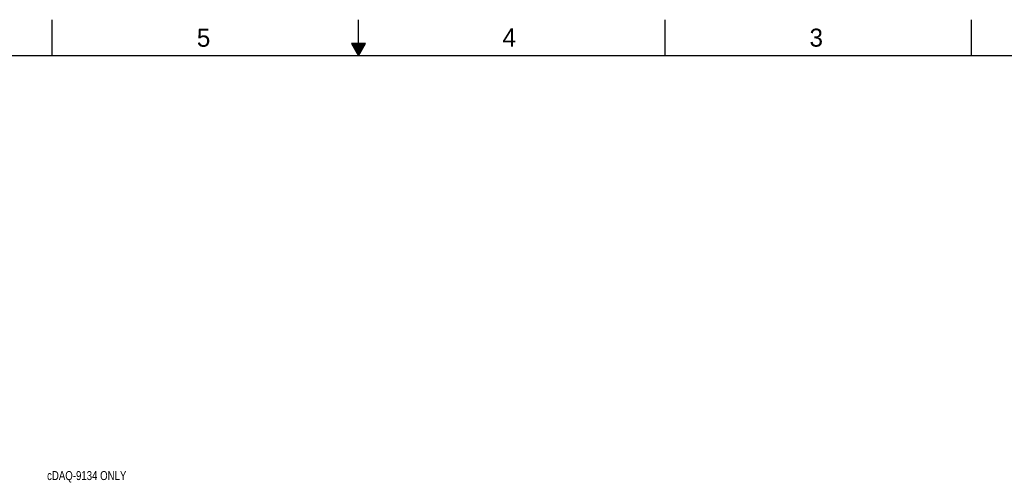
# Model space of a CAD drawing. Header units: inches. Extents: x 0 to 34, y 0 to 22.
# Tile 38 of 44: x 12.3 to 26, y 15.6 to 22. Entities that reach past the tile are written whole.
import ezdxf

# ---------------------------------------------------------------- set-up
doc = ezdxf.new("R2010")
doc.units = ezdxf.units.IN
doc.header["$LTSCALE"] = 1.87
doc.header["$MEASUREMENT"] = 0
doc.layers.get('0').update_dxf_attribs({"linetype": 'CONTINUOUS'})
doc.layers.add('DETAIL', color=7, linetype='CONTINUOUS')
doc.styles.get("Standard").update_dxf_attribs({"font": 'txt', "width": 0.8})
doc.styles.add('TEXTSTYLE_2', font='txt')

msp = doc.modelspace()

# ---------------------------------------------------------------- linework, layer by layer
at = {"color": 2, "linetype": 'CONTINUOUS'}
for p, q in [((12.75, 21.5), (12.75, 22)), ((17, 21.5), (17, 22)), ((21.25, 22), (21.25, 21.5)), ((25.5, 22), (25.5, 21.5)), ((16.902, 21.67), (17, 21.5)), ((17.098, 21.67), (16.902, 21.67)), ((16.908, 21.66), (17.092, 21.66)), ((16.913, 21.65), (17.087, 21.65)), ((16.919, 21.64), (17.081, 21.64)), ((16.925, 21.63), (17.075, 21.63)), ((16.931, 21.62), (17.069, 21.62)), ((16.937, 21.61), (17.064, 21.61)), ((16.942, 21.6), (17.058, 21.6)), ((16.948, 21.59), (17.052, 21.59)), ((17, 21.5), (17.098, 21.67)), ((16.954, 21.58), (17.046, 21.58)), ((16.96, 21.57), (17.04, 21.57)), ((16.965, 21.56), (17.035, 21.56)), ((16.971, 21.55), (17.029, 21.55)), ((16.977, 21.54), (17.023, 21.54)), ((16.983, 21.53), (17.017, 21.53)), ((16.988, 21.52), (17.012, 21.52)), ((16.994, 21.51), (17.006, 21.51))]:
    msp.add_line(p, q, dxfattribs=at)
at = {"color": 7, "linetype": 'CONTINUOUS', "const_width": 0.02}
msp.add_lwpolyline([(33.5, 21.5), (0.5, 21.5)], dxfattribs=at)

# ---------------------------------------------------------------- texts
at = {"color": 2, "linetype": 'CONTINUOUS', "char_height": 0.25, "width": 0.25, "attachment_point": 1, "line_spacing_factor": 0.9, "style": 'TEXTSTYLE_2'}
for s, insert in [('5', (14.758, 21.875)), ('4', (18.998, 21.878)), ('3', (23.257, 21.876))]:
    msp.add_mtext(s, dxfattribs=dict(at, insert=insert))
at = {"layer": 'DETAIL', "color": 2, "linetype": 'CONTINUOUS', "insert": (12.68, 15.739), "char_height": 0.125, "width": 1.4, "attachment_point": 1, "line_spacing_factor": 0.9}
msp.add_mtext('cDAQ-9134 ONLY', dxfattribs=at)

doc.saveas('drawing.dxf')
